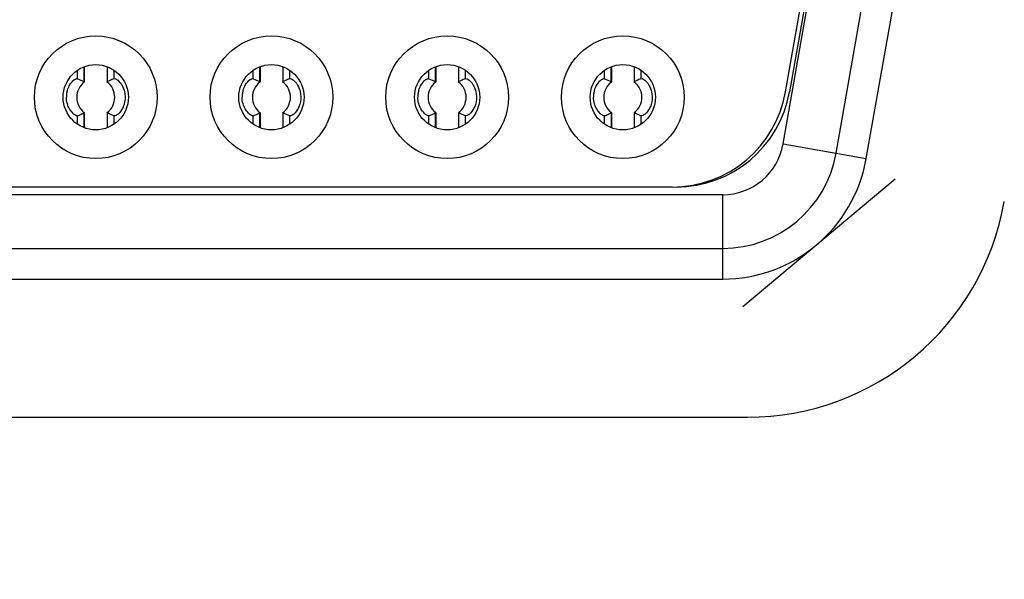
# Model space of a CAD drawing. Header units: millimetres. Extents: x 0 to 3360, y 0 to 2376.
# Tile 118 of 144: x 1676 to 1688, y 1860 to 1867. Entities that reach past the tile are written whole.
import ezdxf

# ---------------------------------------------------------------- set-up
doc = ezdxf.new("R2010")
doc.units = ezdxf.units.MM
doc.header["$LTSCALE"] = 184.8
doc.layers.get('0').update_dxf_attribs({"linetype": 'CONTINUOUS'})
doc.layers.add('DRIV_DIM', color=7, linetype='CONTINUOUS')
doc.layers.add('ROUND', color=7, linetype='CONTINUOUS')
doc.styles.get("Standard").update_dxf_attribs({"font": 'txt', "width": 0.8})
doc.dimstyles.new('DIMSTYLE_2', dxfattribs={"dimtxt": 19, "dimasz": 9, "dimexe": 2, "dimexo": 1.5, "dimgap": 4.75, "dimtad": 1, "dimdec": 3, "dimdsep": 46, "dimtxsty": 'STANDARD', "dimblk": 'OPEN', "dimblk1": 'OPEN', "dimblk2": 'OPEN', "dimcen": 0.09, "dimadec": 3, "dimazin": 2, "dimtp": 0.5, "dimtm": 0.5, "dimtfac": 1, "dimtdec": 3, "dimtofl": 0, "dimtmove": 0, "dimatfit": 3, "dimldrblk": 'OPEN', "dimfxl": 1, "dimtolj": 1, "dimarcsym": 0})

# ---------------------------------------------------------------- blocks, each defined once
blk = doc.blocks.new('_OPEN')
at = {"color": 0, "linetype": 'BYBLOCK'}
for p, q in [((0, 0), (-1, 0.3333)), ((-1, -0.3333), (0, 0)), ((-1, 0), (0, 0))]:
    blk.add_line(p, q, dxfattribs=at)
blk = doc.blocks.new('*D60')
at = {"layer": 'DRIV_DIM', "color": 2, "linetype": 'CONTINUOUS'}
for p, q in [((1686.362, 1960.148), (1323.444, 1960.148)), ((1325.444, 1960.148), (1325.444, 1868.148)), ((1325.444, 1776.148), (1325.444, 1868.148)), ((1686.362, 1776.148), (1323.444, 1776.148))]:
    blk.add_line(p, q, dxfattribs=at)
at = {"layer": 'DRIV_DIM', "color": 2, "linetype": 'CONTINUOUS', "xscale": 9, "yscale": 9, "zscale": 9}
for p, rotation in [((1325.444, 1960.148), 90), ((1325.444, 1776.148), 270)]:
    blk.add_blockref('_OPEN', p, dxfattribs=dict(at, rotation=rotation))

msp = doc.modelspace()

# ---------------------------------------------------------------- linework, layer by layer
at = {"color": 9, "linetype": 'CONTINUOUS'}
for p, q in [((1685.5872, 1865.55937), (1686.4512, 1870.45937)), ((1676.39024, 1866.41037), (1676.39024, 1866.51406)), ((1676.86447, 1866.51966), (1676.86447, 1866.41037)), ((1678.68024, 1866.41037), (1678.68024, 1866.51406)), ((1679.15447, 1866.51966), (1679.15447, 1866.41037)), ((1680.97024, 1866.41037), (1680.97024, 1866.51406)), ((1681.44447, 1866.51966), (1681.44447, 1866.41037)), ((1683.26024, 1866.41037), (1683.26024, 1866.51406)), ((1683.73447, 1866.51966), (1683.73447, 1866.41037)), ((1676.39024, 1865.81693), (1676.39024, 1865.92622)), ((1676.47361, 1865.96424), (1676.47361, 1865.77802)), ((1676.86447, 1865.92622), (1676.86447, 1865.82252)), ((1678.68024, 1865.81693), (1678.68024, 1865.92622)), ((1678.76361, 1865.96424), (1678.76361, 1865.77802)), ((1679.15447, 1865.92622), (1679.15447, 1865.82252)), ((1680.97024, 1865.81693), (1680.97024, 1865.92622)), ((1681.05361, 1865.96424), (1681.05361, 1865.77802)), ((1681.44447, 1865.92622), (1681.44447, 1865.82252)), ((1683.26024, 1865.81693), (1683.26024, 1865.92622)), ((1683.34361, 1865.96424), (1683.34361, 1865.77802)), ((1683.73447, 1865.92622), (1683.73447, 1865.82252)), ((1685.5872, 1865.55937), (1686.67049, 1865.36836)), ((1684.79936, 1864.89829), (1651.14736, 1864.89829)), ((1684.79936, 1863.79829), (1684.79936, 1864.89829))]:
    msp.add_line(p, q, dxfattribs=at)
at = {"color": 7, "linetype": 'CONTINUOUS'}
for p, q in [((1686.27657, 1865.43782), (1687.14057, 1870.33782)), ((1685.61869, 1866.23782), (1686.20057, 1869.53782)), ((1686.25057, 1869.53782), (1685.66869, 1866.23782)), ((1676.47331, 1866.56154), (1676.47331, 1866.37249)), ((1676.47875, 1866.56294), (1676.47875, 1866.36915)), ((1676.77596, 1866.5608), (1676.77596, 1866.36915)), ((1676.78141, 1866.3725), (1676.78141, 1866.55843)), ((1678.76331, 1866.56154), (1678.76331, 1866.37249)), ((1678.76875, 1866.56294), (1678.76875, 1866.36915)), ((1679.06596, 1866.5608), (1679.06596, 1866.36915)), ((1679.07141, 1866.3725), (1679.07141, 1866.55843)), ((1681.05331, 1866.56154), (1681.05331, 1866.37249)), ((1681.05875, 1866.56294), (1681.05875, 1866.36915)), ((1681.35596, 1866.5608), (1681.35596, 1866.36915)), ((1681.36141, 1866.3725), (1681.36141, 1866.55843)), ((1683.34331, 1866.56154), (1683.34331, 1866.37249)), ((1683.34875, 1866.56294), (1683.34875, 1866.36915)), ((1683.64596, 1866.5608), (1683.64596, 1866.36915)), ((1683.65141, 1866.3725), (1683.65141, 1866.55843)), ((1676.47875, 1865.96744), (1676.47875, 1865.77578)), ((1676.77596, 1865.96744), (1676.77596, 1865.77365)), ((1676.78141, 1865.77504), (1676.78141, 1865.96409)), ((1676.87588, 1865.92565), (1676.86447, 1865.92622)), ((1678.76875, 1865.96744), (1678.76875, 1865.77578)), ((1679.06596, 1865.96744), (1679.06596, 1865.77365)), ((1679.07141, 1865.77504), (1679.07141, 1865.96409)), ((1679.16588, 1865.92565), (1679.15447, 1865.92622)), ((1681.05875, 1865.96744), (1681.05875, 1865.77578)), ((1681.35596, 1865.96744), (1681.35596, 1865.77365)), ((1681.36141, 1865.77504), (1681.36141, 1865.96409)), ((1681.45588, 1865.92565), (1681.44447, 1865.92622)), ((1683.34875, 1865.96744), (1683.34875, 1865.77578)), ((1683.64596, 1865.96744), (1683.64596, 1865.77365)), ((1683.65141, 1865.77504), (1683.65141, 1865.96409)), ((1683.74588, 1865.92565), (1683.73447, 1865.92622)), ((1684.14148, 1864.99829), (1651.80524, 1864.99829)), ((1651.14736, 1864.19829), (1684.79936, 1864.19829))]:
    msp.add_line(p, q, dxfattribs=at)
at = {"color": 7, "linetype": 'CONTINUOUS', "true_color": 0xffa9ff}
for p, q in [((1686.67049, 1865.36836), (1687.53449, 1870.26836)), ((1685.0635, 1863.43966), (1687.04621, 1865.10335)), ((1651.14736, 1863.79829), (1684.79936, 1863.79829))]:
    msp.add_line(p, q, dxfattribs=at)
at = {"color": 7, "linetype": 'CONTINUOUS'}
for centre, radius in [((1676.62736, 1866.16829), 0.8), ((1678.91736, 1866.16829), 0.8), ((1681.20736, 1866.16829), 0.8), ((1683.49736, 1866.16829), 0.8), ((1676.62736, 1866.16829), 0.425), ((1678.91736, 1866.16829), 0.425), ((1681.20736, 1866.16829), 0.425), ((1683.49736, 1866.16829), 0.425)]:
    msp.add_circle(centre, radius, dxfattribs=at)
for centre, radius, start, end in [((1676.62736, 1866.16829), 0.24831, 126.899851, 233.10039), ((1676.62736, 1866.16829), 0.24831, 306.89961, 53.10039), ((1677.33269, 1865.26363), 1.23834, 115.013741, 116.43465), ((1677.42013, 1865.08235), 1.4396, 113.905432, 115.116852), ((1677.48705, 1864.92486), 1.61069, 112.738778, 113.811625), ((1678.91736, 1866.16829), 0.24831, 126.899851, 233.10039), ((1678.91736, 1866.16829), 0.24831, 306.89961, 53.10039), ((1679.62269, 1865.26363), 1.23834, 115.013741, 116.43465), ((1679.71013, 1865.08235), 1.4396, 113.905432, 115.116852), ((1679.77705, 1864.92486), 1.61069, 112.738778, 113.811625), ((1681.20736, 1866.16829), 0.24831, 126.899851, 233.10039), ((1681.20736, 1866.16829), 0.24831, 306.89961, 53.10039), ((1681.91269, 1865.26363), 1.23834, 115.013741, 116.43465), ((1682.00013, 1865.08235), 1.4396, 113.905432, 115.116852), ((1682.06705, 1864.92486), 1.61069, 112.738778, 113.811625), ((1683.49736, 1866.16829), 0.24831, 126.899851, 233.10039), ((1683.49736, 1866.16829), 0.24831, 306.89961, 53.10039), ((1684.20269, 1865.26363), 1.23834, 115.013741, 116.43465), ((1684.29013, 1865.08235), 1.4396, 113.905432, 115.116852), ((1684.35705, 1864.92486), 1.61069, 112.738778, 113.811625), ((1676.57335, 1866.16831), 0.32853, 171.458593, 180.003894), ((1676.56513, 1866.16957), 0.32021, 163.068313, 171.461533), ((1678.86335, 1866.16831), 0.32853, 171.458593, 180.003894), ((1678.85513, 1866.16957), 0.32021, 163.068313, 171.461533), ((1681.15335, 1866.16831), 0.32853, 171.458593, 180.003894), ((1681.14513, 1866.16957), 0.32021, 163.068313, 171.461533), ((1683.44335, 1866.16831), 0.32853, 171.458593, 180.003894), ((1683.43513, 1866.16957), 0.32021, 163.068313, 171.461533), ((1684.14148, 1866.49829), 1.5, 270, 350), ((1684.19148, 1866.49829), 1.5, 270, 350), ((1675.76685, 1867.41368), 1.61282, 292.738443, 293.813384), ((1675.8378, 1867.24716), 1.43183, 293.906314, 295.128346), ((1675.91474, 1867.08813), 1.25518, 295.031511, 296.439792), ((1678.05685, 1867.41368), 1.61282, 292.738443, 293.813384), ((1678.1278, 1867.24716), 1.43183, 293.906314, 295.128346), ((1678.20474, 1867.08813), 1.25518, 295.031511, 296.439792), ((1680.34685, 1867.41368), 1.61282, 292.738443, 293.813384), ((1680.4178, 1867.24716), 1.43183, 293.906314, 295.128346), ((1680.49474, 1867.08813), 1.25518, 295.031511, 296.439792), ((1682.63685, 1867.41368), 1.61282, 292.738443, 293.813384), ((1682.7078, 1867.24716), 1.43183, 293.906314, 295.128346), ((1682.78474, 1867.08813), 1.25518, 295.031511, 296.439792), ((1684.79936, 1865.69829), 1.5, 270, 350)]:
    msp.add_arc(centre, radius, start, end, dxfattribs=at)
at = {"color": 9, "linetype": 'CONTINUOUS'}
for radius in [0.8, 1.9]:
    msp.add_arc((1684.79936, 1865.69829), radius, 270, 350, dxfattribs=at)
at = {"color": 7, "linetype": 'CONTINUOUS'}
for points, knots in [([(1676.31899, 1866.37062), (1676.3316, 1866.38421), (1676.35169, 1866.4016), (1676.3816, 1866.414), (1676.39024, 1866.41036)], [0, 0, 0, 0, 0.66413844, 1, 1, 1, 1]), ([(1676.86447, 1866.41037), (1676.88055, 1866.41713), (1676.93549, 1866.37732), (1676.96443, 1866.33714), (1676.98008, 1866.30394)], [0, 0, 0, 0, 0.32206763, 1, 1, 1, 1]), ([(1678.60899, 1866.37062), (1678.6216, 1866.38421), (1678.64169, 1866.4016), (1678.6716, 1866.414), (1678.68024, 1866.41036)], [0, 0, 0, 0, 0.66413844, 1, 1, 1, 1]), ([(1679.15447, 1866.41037), (1679.17055, 1866.41713), (1679.22549, 1866.37732), (1679.25443, 1866.33714), (1679.27008, 1866.30394)], [0, 0, 0, 0, 0.32206763, 1, 1, 1, 1]), ([(1680.89899, 1866.37062), (1680.9116, 1866.38421), (1680.93169, 1866.4016), (1680.9616, 1866.414), (1680.97024, 1866.41036)], [0, 0, 0, 0, 0.66413844, 1, 1, 1, 1]), ([(1681.44447, 1866.41037), (1681.46055, 1866.41713), (1681.51549, 1866.37732), (1681.54443, 1866.33714), (1681.56008, 1866.30394)], [0, 0, 0, 0, 0.32206763, 1, 1, 1, 1]), ([(1683.18899, 1866.37062), (1683.2016, 1866.38421), (1683.22169, 1866.4016), (1683.2516, 1866.414), (1683.26024, 1866.41036)], [0, 0, 0, 0, 0.66413844, 1, 1, 1, 1]), ([(1683.73447, 1866.41037), (1683.75055, 1866.41713), (1683.80549, 1866.37732), (1683.83443, 1866.33714), (1683.85008, 1866.30394)], [0, 0, 0, 0, 0.32206763, 1, 1, 1, 1]), ([(1676.2588, 1866.26282), (1676.26208, 1866.27356), (1676.27624, 1866.31241), (1676.29851, 1866.34854), (1676.31899, 1866.37062)], [0, 0, 0, 0, 0.27161874, 1, 1, 1, 1]), ([(1676.47361, 1866.37234), (1676.47473, 1866.37178), (1676.47746, 1866.37061), (1676.47748, 1866.36736), (1676.47704, 1866.36603)], [0, 0, 0, 0, 0.47221943, 1, 1, 1, 1]), ([(1676.77644, 1866.36686), (1676.7768, 1866.36807), (1676.77763, 1866.37128), (1676.78128, 1866.37146), (1676.78291, 1866.3712)], [0, 0, 0, 0, 0.43281534, 1, 1, 1, 1]), ([(1678.5488, 1866.26282), (1678.55208, 1866.27356), (1678.56624, 1866.31241), (1678.58851, 1866.34854), (1678.60899, 1866.37062)], [0, 0, 0, 0, 0.27161874, 1, 1, 1, 1]), ([(1678.76361, 1866.37234), (1678.76473, 1866.37178), (1678.76746, 1866.37061), (1678.76748, 1866.36736), (1678.76704, 1866.36603)], [0, 0, 0, 0, 0.47221943, 1, 1, 1, 1]), ([(1679.06644, 1866.36686), (1679.0668, 1866.36807), (1679.06763, 1866.37128), (1679.07128, 1866.37146), (1679.07291, 1866.3712)], [0, 0, 0, 0, 0.43281534, 1, 1, 1, 1]), ([(1680.8388, 1866.26282), (1680.84208, 1866.27356), (1680.85624, 1866.31241), (1680.87851, 1866.34854), (1680.89899, 1866.37062)], [0, 0, 0, 0, 0.27161874, 1, 1, 1, 1]), ([(1681.05361, 1866.37234), (1681.05473, 1866.37178), (1681.05746, 1866.37061), (1681.05748, 1866.36736), (1681.05704, 1866.36603)], [0, 0, 0, 0, 0.47221943, 1, 1, 1, 1]), ([(1681.35644, 1866.36686), (1681.3568, 1866.36807), (1681.35763, 1866.37128), (1681.36128, 1866.37146), (1681.36291, 1866.3712)], [0, 0, 0, 0, 0.43281534, 1, 1, 1, 1]), ([(1683.1288, 1866.26282), (1683.13208, 1866.27356), (1683.14624, 1866.31241), (1683.16851, 1866.34854), (1683.18899, 1866.37062)], [0, 0, 0, 0, 0.27161874, 1, 1, 1, 1]), ([(1683.34361, 1866.37234), (1683.34473, 1866.37178), (1683.34746, 1866.37061), (1683.34748, 1866.36736), (1683.34704, 1866.36603)], [0, 0, 0, 0, 0.47221944, 1, 1, 1, 1]), ([(1683.64644, 1866.36686), (1683.6468, 1866.36807), (1683.64763, 1866.37128), (1683.65128, 1866.37146), (1683.65291, 1866.3712)], [0, 0, 0, 0, 0.43281534, 1, 1, 1, 1]), ([(1676.39024, 1865.92622), (1676.38279, 1865.92308), (1676.35761, 1865.93533), (1676.30667, 1865.97944), (1676.27113, 1866.03714), (1676.25747, 1866.08208)], [0, 0, 0, 0, 0.11431143, 0.33637107, 1, 1, 1, 1]), ([(1676.99617, 1866.07461), (1676.99291, 1866.06382), (1676.9788, 1866.02478), (1676.95652, 1865.98846), (1676.93599, 1865.96626)], [0, 0, 0, 0, 0.27147947, 1, 1, 1, 1]), ([(1678.68024, 1865.92622), (1678.67279, 1865.92308), (1678.64761, 1865.93533), (1678.59667, 1865.97944), (1678.56113, 1866.03714), (1678.54747, 1866.08208)], [0, 0, 0, 0, 0.11431143, 0.33637107, 1, 1, 1, 1]), ([(1679.28617, 1866.07461), (1679.28291, 1866.06382), (1679.2688, 1866.02478), (1679.24652, 1865.98846), (1679.22599, 1865.96626)], [0, 0, 0, 0, 0.27147947, 1, 1, 1, 1]), ([(1680.97024, 1865.92622), (1680.96279, 1865.92308), (1680.93761, 1865.93533), (1680.88667, 1865.97944), (1680.85113, 1866.03714), (1680.83747, 1866.08208)], [0, 0, 0, 0, 0.11431143, 0.33637107, 1, 1, 1, 1]), ([(1681.57617, 1866.07461), (1681.57291, 1866.06382), (1681.5588, 1866.02478), (1681.53652, 1865.98846), (1681.51599, 1865.96626)], [0, 0, 0, 0, 0.27147947, 1, 1, 1, 1]), ([(1683.26024, 1865.92622), (1683.25279, 1865.92308), (1683.22761, 1865.93533), (1683.17667, 1865.97944), (1683.14113, 1866.03714), (1683.12747, 1866.08208)], [0, 0, 0, 0, 0.11431143, 0.33637107, 1, 1, 1, 1]), ([(1683.86617, 1866.07461), (1683.86291, 1866.06382), (1683.8488, 1866.02478), (1683.82652, 1865.98846), (1683.80599, 1865.96626)], [0, 0, 0, 0, 0.27147947, 1, 1, 1, 1]), ([(1676.47827, 1865.96972), (1676.47793, 1865.96856), (1676.47717, 1865.96567), (1676.47396, 1865.96507), (1676.47249, 1865.96519)], [0, 0, 0, 0, 0.45168137, 1, 1, 1, 1]), ([(1676.7811, 1865.96425), (1676.77998, 1865.9648), (1676.77726, 1865.96598), (1676.77723, 1865.96923), (1676.77767, 1865.97056)], [0, 0, 0, 0, 0.47222134, 1, 1, 1, 1]), ([(1676.93599, 1865.96626), (1676.93053, 1865.96034), (1676.91309, 1865.94369), (1676.89192, 1865.92859), (1676.87588, 1865.92565)], [0, 0, 0, 0, 0.33046383, 1, 1, 1, 1]), ([(1678.76827, 1865.96972), (1678.76793, 1865.96856), (1678.76717, 1865.96567), (1678.76396, 1865.96507), (1678.76249, 1865.96519)], [0, 0, 0, 0, 0.45168137, 1, 1, 1, 1]), ([(1679.0711, 1865.96425), (1679.06998, 1865.9648), (1679.06726, 1865.96598), (1679.06723, 1865.96923), (1679.06767, 1865.97056)], [0, 0, 0, 0, 0.47222134, 1, 1, 1, 1]), ([(1679.22599, 1865.96626), (1679.22053, 1865.96034), (1679.20309, 1865.94369), (1679.18192, 1865.92859), (1679.16588, 1865.92565)], [0, 0, 0, 0, 0.33046383, 1, 1, 1, 1]), ([(1681.05827, 1865.96972), (1681.05793, 1865.96856), (1681.05717, 1865.96567), (1681.05396, 1865.96507), (1681.05249, 1865.96519)], [0, 0, 0, 0, 0.45168137, 1, 1, 1, 1]), ([(1681.3611, 1865.96425), (1681.35998, 1865.9648), (1681.35726, 1865.96598), (1681.35723, 1865.96923), (1681.35767, 1865.97056)], [0, 0, 0, 0, 0.47222134, 1, 1, 1, 1]), ([(1681.51599, 1865.96626), (1681.51053, 1865.96034), (1681.49309, 1865.94369), (1681.47192, 1865.92859), (1681.45588, 1865.92565)], [0, 0, 0, 0, 0.33046383, 1, 1, 1, 1]), ([(1683.34827, 1865.96972), (1683.34793, 1865.96856), (1683.34717, 1865.96567), (1683.34396, 1865.96507), (1683.34249, 1865.96519)], [0, 0, 0, 0, 0.45168137, 1, 1, 1, 1]), ([(1683.6511, 1865.96425), (1683.64998, 1865.9648), (1683.64726, 1865.96598), (1683.64723, 1865.96923), (1683.64767, 1865.97056)], [0, 0, 0, 0, 0.47222134, 1, 1, 1, 1]), ([(1683.80599, 1865.96626), (1683.80053, 1865.96034), (1683.78309, 1865.94369), (1683.76192, 1865.92859), (1683.74588, 1865.92565)], [0, 0, 0, 0, 0.33046383, 1, 1, 1, 1])]:
    msp.add_open_spline(points, degree=3, knots=knots, dxfattribs=at)
for points in [[(1676.39024, 1866.41037), (1676.4183, 1866.39857), (1676.44607, 1866.38606), (1676.47331, 1866.37249)], [(1676.98008, 1866.30394), (1676.9933, 1866.27591), (1677.00218, 1866.24551), (1677.00658, 1866.21483)], [(1678.68024, 1866.41037), (1678.7083, 1866.39857), (1678.73607, 1866.38606), (1678.76331, 1866.37249)], [(1679.27008, 1866.30394), (1679.2833, 1866.27591), (1679.29218, 1866.24551), (1679.29658, 1866.21483)], [(1680.97024, 1866.41037), (1680.9983, 1866.39857), (1681.02607, 1866.38606), (1681.05331, 1866.37249)], [(1681.56008, 1866.30394), (1681.5733, 1866.27591), (1681.58218, 1866.24551), (1681.58658, 1866.21483)], [(1683.26024, 1866.41037), (1683.2883, 1866.39857), (1683.31607, 1866.38606), (1683.34331, 1866.37249)], [(1683.85008, 1866.30394), (1683.8633, 1866.27591), (1683.87218, 1866.24551), (1683.87658, 1866.21483)], [(1676.25747, 1866.08208), (1676.24902, 1866.10987), (1676.24483, 1866.13925), (1676.24483, 1866.16829)], [(1677.00658, 1866.21483), (1677.01323, 1866.16844), (1677.00972, 1866.11948), (1676.99617, 1866.07461)], [(1678.54747, 1866.08208), (1678.53902, 1866.10987), (1678.53483, 1866.13925), (1678.53483, 1866.16829)], [(1679.29658, 1866.21483), (1679.30323, 1866.16844), (1679.29972, 1866.11948), (1679.28617, 1866.07461)], [(1680.83747, 1866.08208), (1680.82902, 1866.10987), (1680.82483, 1866.13925), (1680.82483, 1866.16829)], [(1681.58658, 1866.21483), (1681.59323, 1866.16844), (1681.58972, 1866.11948), (1681.57617, 1866.07461)], [(1683.12747, 1866.08208), (1683.11902, 1866.10987), (1683.11483, 1866.13925), (1683.11483, 1866.16829)], [(1683.87658, 1866.21483), (1683.88323, 1866.16844), (1683.87972, 1866.11948), (1683.86617, 1866.07461)], [(1676.86447, 1865.92622), (1676.83642, 1865.93801), (1676.80864, 1865.95052), (1676.78141, 1865.96409)], [(1679.15447, 1865.92622), (1679.12642, 1865.93801), (1679.09864, 1865.95052), (1679.07141, 1865.96409)], [(1681.44447, 1865.92622), (1681.41642, 1865.93801), (1681.38864, 1865.95052), (1681.36141, 1865.96409)], [(1683.73447, 1865.92622), (1683.70642, 1865.93801), (1683.67864, 1865.95052), (1683.65141, 1865.96409)]]:
    msp.add_open_spline(points, degree=3, dxfattribs=at)
at = {"layer": 'ROUND', "color": 7, "linetype": 'CONTINUOUS'}
msp.add_line((1650.86512, 1861.99829), (1685.1216, 1861.99829), dxfattribs=at)
msp.add_arc((1685.1216, 1865.39829), 3.4, 270, 350, dxfattribs=at)

# ---------------------------------------------------------------- dimensions: what is measured, and where the dimension line sits
at = {"layer": 'DRIV_DIM', "color": 2, "linetype": 'CONTINUOUS'}
dim = msp.add_linear_dim(base=(1325.44405, 1776.14829), p1=(1687.86152, 1960.14829), p2=(1687.86152, 1776.14829), angle=270, dimstyle='DIMSTYLE_2', dxfattribs=at)
dim.commit()
dim.dimension.update_dxf_attribs({"geometry": '*D60', "text_midpoint": (1325.44405, 1845.34829), "dimtype": 160})

doc.saveas('drawing.dxf')
